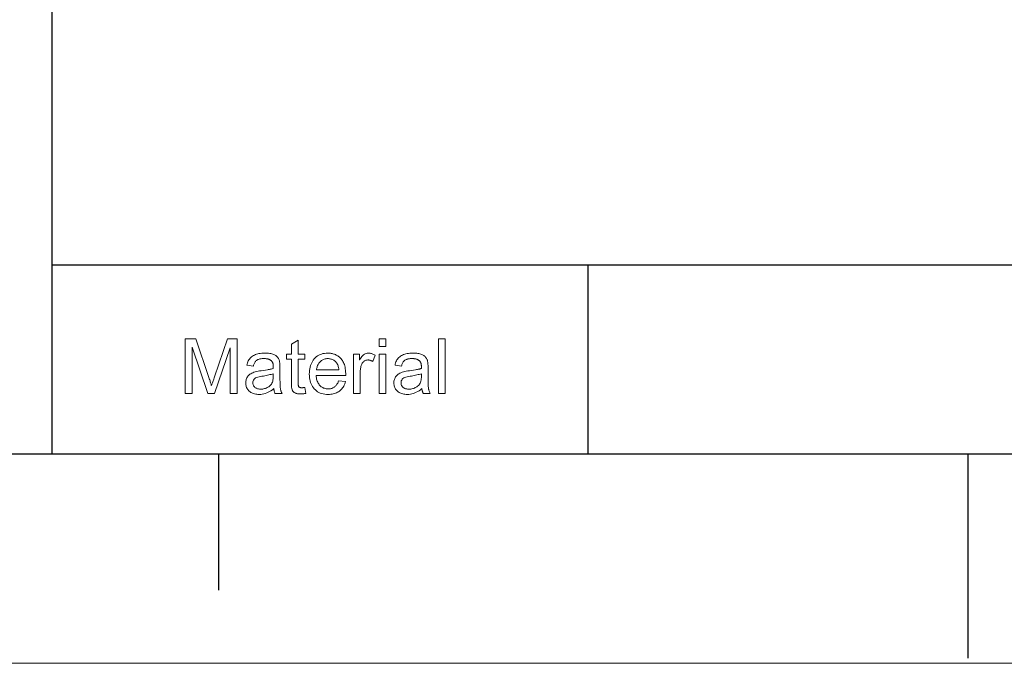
# Model space of a CAD drawing. Extents: x 0 to 841, y 0 to 594.
# Tile 16 of 69: x 456 to 528, y 5 to 52. Entities that reach past the tile are written whole.
import ezdxf

# ---------------------------------------------------------------- set-up
doc = ezdxf.new("R2010")
doc.units = 0

msp = doc.modelspace()

# ---------------------------------------------------------------- linework, layer by layer
at = {"color": 7, "lineweight": 25}
for p, q in [((458.29, 20), (458.29, 102.684)), ((458.29, 33.882), (821, 33.882)), ((20, 20), (821, 20)), ((458.29, 20), (821, 20)), ((460.781, 20), (821, 20))]:
    msp.add_line(p, q, dxfattribs=at)
at = {"color": 7, "lineweight": 25, "ltscale": 0.347058}
msp.add_line((497.597, 33.882), (497.597, 20), dxfattribs=at)
at = {"color": 7, "lineweight": 25, "ltscale": 0.25}
msp.add_line((470.5, 20), (470.5, 10), dxfattribs=at)
at = {"color": 7, "lineweight": 25, "ltscale": 0.375}
msp.add_line((525.5, 20), (525.5, 5), dxfattribs=at)
at = {"lineweight": 15}
msp.add_line((5, 4.631), (836, 4.631), dxfattribs=at)
at = {"color": 7, "lineweight": 13}
for points in [[(471.86, 24.433), (471.358, 24.433), (471.358, 27.781), (471.347, 27.781), (470.196, 24.433), (469.721, 24.433), (468.575, 27.836), (468.559, 27.836), (468.559, 24.433), (468.057, 24.433), (468.057, 28.433), (468.848, 28.433), (469.795, 25.601), (469.825, 25.51), (469.853, 25.426), (469.878, 25.35), (469.9, 25.28), (469.92, 25.217), (469.937, 25.161), (469.951, 25.113), (469.962, 25.071), (469.971, 25.037), (469.978, 25.009), (469.989, 25.009), (470.004, 25.057), (470.021, 25.109), (470.039, 25.164), (470.058, 25.223), (470.079, 25.285), (470.101, 25.351), (470.124, 25.421), (470.148, 25.494), (470.174, 25.57), (470.201, 25.65), (471.156, 28.433), (471.86, 28.433)], [(476.897, 24.439), (476.854, 24.431), (476.813, 24.423), (476.772, 24.417), (476.733, 24.411), (476.696, 24.406), (476.66, 24.402), (476.625, 24.399), (476.592, 24.397), (476.559, 24.396), (476.529, 24.395), (476.466, 24.396), (476.407, 24.4), (476.351, 24.405), (476.299, 24.413), (476.25, 24.423), (476.205, 24.436), (476.164, 24.451), (476.125, 24.468), (476.091, 24.487), (476.059, 24.508), (476.031, 24.532), (476.005, 24.556), (475.981, 24.582), (475.96, 24.609), (475.941, 24.637), (475.924, 24.666), (475.909, 24.697), (475.897, 24.729), (475.887, 24.762), (475.879, 24.796), (475.873, 24.833), (475.868, 24.872), (475.863, 24.913), (475.858, 24.958), (475.855, 25.005), (475.852, 25.055), (475.85, 25.108), (475.848, 25.163), (475.847, 25.221), (475.847, 25.282), (475.847, 26.949), (475.489, 26.949), (475.489, 27.328), (475.847, 27.328), (475.847, 28.049), (476.338, 28.346), (476.338, 27.328), (476.829, 27.328), (476.829, 26.949), (476.338, 26.949), (476.338, 25.255), (476.338, 25.212), (476.34, 25.172), (476.342, 25.135), (476.345, 25.1), (476.349, 25.068), (476.354, 25.038), (476.36, 25.011), (476.367, 24.987), (476.374, 24.965), (476.383, 24.945), (476.393, 24.928), (476.406, 24.912), (476.422, 24.898), (476.441, 24.886), (476.462, 24.876), (476.486, 24.868), (476.513, 24.862), (476.543, 24.857), (476.575, 24.854), (476.611, 24.854), (476.632, 24.854), (476.653, 24.854), (476.675, 24.856), (476.697, 24.857), (476.718, 24.859), (476.74, 24.861), (476.762, 24.864), (476.784, 24.868), (476.807, 24.871), (476.829, 24.875)], [(482.78, 27.877), (482.289, 27.877), (482.289, 28.433), (482.78, 28.433)], [(487.129, 24.433), (486.638, 24.433), (486.638, 28.433), (487.129, 28.433)], [(475.17, 24.433), (474.654, 24.433), (474.641, 24.462), (474.628, 24.491), (474.615, 24.523), (474.604, 24.556), (474.594, 24.591), (474.584, 24.628), (474.575, 24.666), (474.567, 24.706), (474.56, 24.747), (474.553, 24.791), (474.454, 24.71), (474.353, 24.638), (474.25, 24.574), (474.146, 24.518), (474.04, 24.472), (473.932, 24.433), (473.823, 24.403), (473.713, 24.382), (473.6, 24.369), (473.486, 24.365), (473.397, 24.367), (473.311, 24.374), (473.229, 24.386), (473.151, 24.402), (473.077, 24.422), (473.006, 24.448), (472.94, 24.477), (472.877, 24.512), (472.818, 24.551), (472.763, 24.594), (472.713, 24.642), (472.668, 24.692), (472.628, 24.745), (472.594, 24.801), (472.565, 24.86), (472.541, 24.922), (472.523, 24.987), (472.509, 25.055), (472.501, 25.126), (472.499, 25.2), (472.501, 25.271), (472.509, 25.339), (472.522, 25.405), (472.54, 25.468), (472.563, 25.529), (472.591, 25.587), (472.624, 25.642), (472.662, 25.695), (472.705, 25.746), (472.754, 25.794), (472.809, 25.839), (472.871, 25.881), (472.941, 25.919), (473.018, 25.955), (473.103, 25.988), (473.195, 26.017), (473.295, 26.043), (473.402, 26.066), (473.517, 26.086), (473.639, 26.103), (474.098, 26.171), (474.148, 26.18), (474.197, 26.189), (474.243, 26.198), (474.288, 26.207), (474.332, 26.217), (474.373, 26.227), (474.413, 26.238), (474.45, 26.249), (474.486, 26.261), (474.521, 26.272), (474.52, 26.315), (474.52, 26.356), (474.519, 26.393), (474.518, 26.428), (474.517, 26.461), (474.516, 26.491), (474.514, 26.518), (474.512, 26.543), (474.51, 26.565), (474.507, 26.585), (474.504, 26.603), (474.499, 26.622), (474.494, 26.64), (474.488, 26.659), (474.48, 26.678), (474.471, 26.697), (474.462, 26.716), (474.451, 26.735), (474.439, 26.755), (474.426, 26.774), (474.412, 26.794), (474.397, 26.812), (474.379, 26.83), (474.36, 26.847), (474.34, 26.863), (474.317, 26.879), (474.293, 26.893), (474.268, 26.907), (474.241, 26.92), (474.212, 26.933), (474.182, 26.944), (474.149, 26.954), (474.115, 26.963), (474.078, 26.971), (474.04, 26.978), (473.999, 26.983), (473.957, 26.987), (473.912, 26.99), (473.865, 26.992), (473.817, 26.993), (473.755, 26.992), (473.695, 26.988), (473.639, 26.982), (473.585, 26.974), (473.533, 26.963), (473.484, 26.95), (473.438, 26.935), (473.395, 26.918), (473.354, 26.898), (473.316, 26.875), (473.28, 26.85), (473.247, 26.82), (473.216, 26.787), (473.187, 26.749), (473.161, 26.708), (473.137, 26.662), (473.115, 26.612), (473.095, 26.558), (473.078, 26.501), (473.064, 26.439), (472.583, 26.502), (472.602, 26.588), (472.625, 26.671), (472.653, 26.749), (472.686, 26.822), (472.725, 26.891), (472.768, 26.956), (472.816, 27.016), (472.869, 27.072), (472.927, 27.123), (472.99, 27.17), (473.058, 27.213), (473.131, 27.251), (473.208, 27.284), (473.291, 27.313), (473.379, 27.338), (473.471, 27.358), (473.569, 27.374), (473.671, 27.385), (473.778, 27.392), (473.89, 27.394), (473.992, 27.392), (474.088, 27.388), (474.178, 27.38), (474.263, 27.369), (474.342, 27.355), (474.416, 27.338), (474.484, 27.318), (474.547, 27.295), (474.604, 27.269), (474.656, 27.24), (474.703, 27.208), (474.746, 27.175), (474.785, 27.141), (474.821, 27.106), (474.853, 27.069), (474.881, 27.032), (474.905, 26.992), (474.926, 26.952), (474.943, 26.91), (474.956, 26.867), (474.966, 26.822), (474.976, 26.775), (474.984, 26.725), (474.992, 26.673), (474.998, 26.618), (475.003, 26.56), (475.007, 26.5), (475.009, 26.438), (475.011, 26.373), (475.012, 26.305), (475.012, 25.645), (475.012, 25.528), (475.013, 25.42), (475.014, 25.319), (475.015, 25.226), (475.018, 25.141), (475.02, 25.064), (475.023, 24.995), (475.027, 24.934), (475.031, 24.881), (475.035, 24.836), (475.04, 24.795), (475.048, 24.754), (475.057, 24.713), (475.068, 24.673), (475.08, 24.632), (475.095, 24.592), (475.111, 24.552), (475.129, 24.512), (475.148, 24.473)], [(479.836, 25.757), (477.667, 25.757), (477.675, 25.663), (477.687, 25.574), (477.704, 25.489), (477.725, 25.409), (477.75, 25.333), (477.78, 25.262), (477.814, 25.195), (477.852, 25.133), (477.894, 25.076), (477.941, 25.023), (477.991, 24.975), (478.043, 24.931), (478.098, 24.893), (478.156, 24.86), (478.215, 24.832), (478.278, 24.81), (478.342, 24.792), (478.409, 24.779), (478.479, 24.772), (478.551, 24.769), (478.606, 24.77), (478.659, 24.775), (478.711, 24.782), (478.761, 24.793), (478.809, 24.806), (478.855, 24.823), (478.9, 24.842), (478.943, 24.864), (478.984, 24.889), (479.023, 24.918), (479.06, 24.949), (479.095, 24.983), (479.129, 25.021), (479.161, 25.061), (479.191, 25.104), (479.219, 25.151), (479.246, 25.2), (479.271, 25.253), (479.294, 25.308), (479.315, 25.367), (479.819, 25.304), (479.793, 25.215), (479.762, 25.131), (479.727, 25.051), (479.688, 24.975), (479.645, 24.903), (479.598, 24.836), (479.547, 24.773), (479.492, 24.714), (479.433, 24.659), (479.369, 24.608), (479.302, 24.562), (479.232, 24.521), (479.158, 24.484), (479.081, 24.453), (479.001, 24.426), (478.917, 24.404), (478.831, 24.387), (478.741, 24.375), (478.647, 24.368), (478.551, 24.365), (478.423, 24.369), (478.301, 24.381), (478.185, 24.401), (478.075, 24.429), (477.97, 24.465), (477.871, 24.509), (477.777, 24.561), (477.69, 24.621), (477.608, 24.689), (477.532, 24.765), (477.462, 24.848), (477.399, 24.937), (477.344, 25.031), (477.297, 25.132), (477.256, 25.238), (477.223, 25.35), (477.198, 25.468), (477.179, 25.592), (477.168, 25.722), (477.165, 25.858), (477.168, 25.992), (477.179, 26.121), (477.197, 26.245), (477.221, 26.364), (477.254, 26.478), (477.293, 26.586), (477.339, 26.689), (477.392, 26.788), (477.453, 26.88), (477.521, 26.968), (477.595, 27.049), (477.675, 27.121), (477.76, 27.185), (477.852, 27.241), (477.949, 27.287), (478.052, 27.326), (478.161, 27.356), (478.276, 27.377), (478.397, 27.39), (478.523, 27.394), (478.586, 27.392), (478.649, 27.388), (478.711, 27.381), (478.773, 27.372), (478.834, 27.359), (478.895, 27.344), (478.955, 27.326), (479.015, 27.305), (479.074, 27.281), (479.133, 27.255), (479.191, 27.225), (479.247, 27.191), (479.301, 27.154), (479.354, 27.112), (479.404, 27.067), (479.453, 27.017), (479.5, 26.964), (479.546, 26.907), (479.589, 26.846), (479.631, 26.781), (479.67, 26.711), (479.705, 26.633), (479.735, 26.549), (479.762, 26.457), (479.785, 26.358), (479.803, 26.252), (479.817, 26.139), (479.828, 26.019), (479.834, 25.891)], [(479.331, 26.161), (479.323, 26.246), (479.31, 26.327), (479.294, 26.404), (479.273, 26.475), (479.247, 26.541), (479.218, 26.602), (479.184, 26.658), (479.146, 26.71), (479.103, 26.756), (479.057, 26.798), (479.007, 26.835), (478.957, 26.868), (478.906, 26.897), (478.854, 26.922), (478.801, 26.944), (478.747, 26.962), (478.693, 26.975), (478.637, 26.985), (478.581, 26.991), (478.523, 26.993), (478.455, 26.99), (478.39, 26.983), (478.326, 26.972), (478.266, 26.956), (478.207, 26.935), (478.152, 26.909), (478.098, 26.879), (478.047, 26.844), (477.999, 26.805), (477.953, 26.761), (477.91, 26.713), (477.871, 26.663), (477.836, 26.609), (477.804, 26.553), (477.776, 26.495), (477.752, 26.433), (477.732, 26.369), (477.716, 26.302), (477.703, 26.233), (477.694, 26.161)], [(481.989, 27.238), (481.819, 26.785), (481.783, 26.806), (481.747, 26.824), (481.71, 26.84), (481.674, 26.853), (481.639, 26.865), (481.603, 26.875), (481.567, 26.882), (481.532, 26.888), (481.497, 26.891), (481.462, 26.892), (481.408, 26.889), (481.357, 26.882), (481.309, 26.87), (481.263, 26.852), (481.22, 26.83), (481.179, 26.803), (481.142, 26.771), (481.107, 26.734), (481.074, 26.692), (481.044, 26.645), (481.018, 26.593), (480.993, 26.538), (480.972, 26.479), (480.954, 26.416), (480.938, 26.348), (480.925, 26.277), (480.915, 26.202), (480.908, 26.123), (480.904, 26.04), (480.903, 25.953), (480.903, 24.433), (480.411, 24.433), (480.411, 27.328), (480.859, 27.328), (480.859, 26.892), (480.87, 26.892), (480.918, 26.987), (480.969, 27.073), (481.024, 27.148), (481.081, 27.213), (481.141, 27.268), (481.203, 27.313), (481.269, 27.349), (481.338, 27.374), (481.409, 27.389), (481.484, 27.394), (481.534, 27.392), (481.584, 27.388), (481.635, 27.38), (481.685, 27.369), (481.735, 27.355), (481.786, 27.338), (481.837, 27.318), (481.887, 27.294), (481.938, 27.268)], [(482.78, 24.433), (482.289, 24.433), (482.289, 27.328), (482.78, 27.328)], [(486.04, 24.433), (485.525, 24.433), (485.511, 24.462), (485.498, 24.491), (485.486, 24.523), (485.474, 24.556), (485.464, 24.591), (485.454, 24.628), (485.445, 24.666), (485.437, 24.706), (485.43, 24.747), (485.424, 24.791), (485.324, 24.71), (485.223, 24.638), (485.12, 24.574), (485.016, 24.518), (484.91, 24.472), (484.803, 24.433), (484.694, 24.403), (484.583, 24.382), (484.471, 24.369), (484.357, 24.365), (484.267, 24.367), (484.181, 24.374), (484.099, 24.386), (484.021, 24.402), (483.947, 24.422), (483.877, 24.448), (483.81, 24.477), (483.747, 24.512), (483.689, 24.551), (483.634, 24.594), (483.584, 24.642), (483.539, 24.692), (483.499, 24.745), (483.464, 24.801), (483.435, 24.86), (483.411, 24.922), (483.393, 24.987), (483.38, 25.055), (483.372, 25.126), (483.369, 25.2), (483.372, 25.271), (483.379, 25.339), (483.392, 25.405), (483.41, 25.468), (483.433, 25.529), (483.461, 25.587), (483.494, 25.642), (483.532, 25.695), (483.576, 25.746), (483.624, 25.794), (483.679, 25.839), (483.741, 25.881), (483.811, 25.919), (483.888, 25.955), (483.973, 25.988), (484.065, 26.017), (484.165, 26.043), (484.273, 26.066), (484.387, 26.086), (484.51, 26.103), (484.968, 26.171), (485.018, 26.18), (485.067, 26.189), (485.114, 26.198), (485.159, 26.207), (485.202, 26.217), (485.243, 26.227), (485.283, 26.238), (485.321, 26.249), (485.357, 26.261), (485.391, 26.272), (485.391, 26.315), (485.39, 26.356), (485.39, 26.393), (485.389, 26.428), (485.388, 26.461), (485.386, 26.491), (485.384, 26.518), (485.382, 26.543), (485.38, 26.565), (485.377, 26.585), (485.374, 26.603), (485.37, 26.622), (485.364, 26.64), (485.358, 26.659), (485.35, 26.678), (485.342, 26.697), (485.332, 26.716), (485.321, 26.735), (485.31, 26.755), (485.297, 26.774), (485.283, 26.794), (485.267, 26.812), (485.25, 26.83), (485.23, 26.847), (485.21, 26.863), (485.188, 26.879), (485.164, 26.893), (485.138, 26.907), (485.111, 26.92), (485.083, 26.933), (485.052, 26.944), (485.02, 26.954), (484.985, 26.963), (484.949, 26.971), (484.91, 26.978), (484.87, 26.983), (484.827, 26.987), (484.782, 26.99), (484.736, 26.992), (484.687, 26.993), (484.625, 26.992), (484.566, 26.988), (484.509, 26.982), (484.455, 26.974), (484.404, 26.963), (484.355, 26.95), (484.309, 26.935), (484.265, 26.918), (484.225, 26.898), (484.186, 26.875), (484.151, 26.85), (484.117, 26.82), (484.086, 26.787), (484.058, 26.749), (484.031, 26.708), (484.007, 26.662), (483.985, 26.612), (483.966, 26.558), (483.949, 26.501), (483.934, 26.439), (483.454, 26.502), (483.472, 26.588), (483.495, 26.671), (483.524, 26.749), (483.557, 26.822), (483.595, 26.891), (483.638, 26.956), (483.686, 27.016), (483.739, 27.072), (483.797, 27.123), (483.86, 27.17), (483.928, 27.213), (484.001, 27.251), (484.079, 27.284), (484.162, 27.313), (484.249, 27.338), (484.342, 27.358), (484.439, 27.374), (484.541, 27.385), (484.649, 27.392), (484.761, 27.394), (484.862, 27.392), (484.958, 27.388), (485.048, 27.38), (485.133, 27.369), (485.213, 27.355), (485.286, 27.338), (485.355, 27.318), (485.417, 27.295), (485.474, 27.269), (485.526, 27.24), (485.573, 27.208), (485.616, 27.175), (485.656, 27.141), (485.691, 27.106), (485.723, 27.069), (485.751, 27.032), (485.776, 26.992), (485.796, 26.952), (485.813, 26.91), (485.826, 26.867), (485.837, 26.822), (485.846, 26.775), (485.855, 26.725), (485.862, 26.673), (485.868, 26.618), (485.873, 26.56), (485.877, 26.5), (485.88, 26.438), (485.882, 26.373), (485.882, 26.305), (485.882, 25.645), (485.882, 25.528), (485.883, 25.42), (485.884, 25.319), (485.886, 25.226), (485.888, 25.141), (485.89, 25.064), (485.893, 24.995), (485.897, 24.934), (485.901, 24.881), (485.905, 24.836), (485.911, 24.795), (485.918, 24.754), (485.927, 24.713), (485.938, 24.673), (485.951, 24.632), (485.965, 24.592), (485.981, 24.552), (485.999, 24.512), (486.019, 24.473)], [(474.521, 25.708), (474.521, 25.885), (474.442, 25.86), (474.36, 25.836), (474.274, 25.813), (474.185, 25.791), (474.093, 25.77), (473.997, 25.75), (473.898, 25.731), (473.795, 25.714), (473.689, 25.697), (473.579, 25.682), (473.474, 25.663), (473.379, 25.639), (473.295, 25.608), (473.223, 25.57), (473.162, 25.526), (473.112, 25.476), (473.073, 25.42), (473.045, 25.356), (473.028, 25.287), (473.023, 25.211), (473.024, 25.172), (473.029, 25.134), (473.036, 25.098), (473.047, 25.063), (473.06, 25.029), (473.077, 24.997), (473.096, 24.966), (473.119, 24.937), (473.144, 24.909), (473.173, 24.882), (473.204, 24.858), (473.238, 24.836), (473.275, 24.816), (473.314, 24.799), (473.356, 24.785), (473.4, 24.773), (473.447, 24.764), (473.497, 24.758), (473.549, 24.754), (473.604, 24.753), (473.676, 24.755), (473.746, 24.761), (473.814, 24.772), (473.88, 24.787), (473.945, 24.807), (474.008, 24.831), (474.07, 24.859), (474.129, 24.891), (474.187, 24.928), (474.244, 24.97), (474.296, 25.016), (474.343, 25.068), (474.385, 25.127), (474.421, 25.192), (474.451, 25.263), (474.476, 25.339), (474.496, 25.422), (474.51, 25.511), (474.518, 25.606)], [(485.391, 25.708), (485.391, 25.885), (485.312, 25.86), (485.23, 25.836), (485.145, 25.813), (485.056, 25.791), (484.963, 25.77), (484.867, 25.75), (484.768, 25.731), (484.665, 25.714), (484.559, 25.697), (484.45, 25.682), (484.344, 25.663), (484.249, 25.639), (484.166, 25.608), (484.093, 25.57), (484.032, 25.526), (483.982, 25.476), (483.943, 25.42), (483.915, 25.356), (483.899, 25.287), (483.893, 25.211), (483.895, 25.172), (483.899, 25.134), (483.907, 25.098), (483.917, 25.063), (483.931, 25.029), (483.947, 24.997), (483.967, 24.966), (483.989, 24.937), (484.015, 24.909), (484.043, 24.882), (484.074, 24.858), (484.108, 24.836), (484.145, 24.816), (484.184, 24.799), (484.226, 24.785), (484.27, 24.773), (484.317, 24.764), (484.367, 24.758), (484.419, 24.754), (484.474, 24.753), (484.546, 24.755), (484.616, 24.761), (484.684, 24.772), (484.751, 24.787), (484.816, 24.807), (484.879, 24.831), (484.94, 24.859), (485, 24.891), (485.058, 24.928), (485.114, 24.97), (485.167, 25.016), (485.214, 25.068), (485.255, 25.127), (485.291, 25.192), (485.322, 25.263), (485.347, 25.339), (485.366, 25.422), (485.38, 25.511), (485.388, 25.606)]]:
    msp.add_lwpolyline(points, close=True, dxfattribs=at)

doc.saveas('drawing.dxf')
